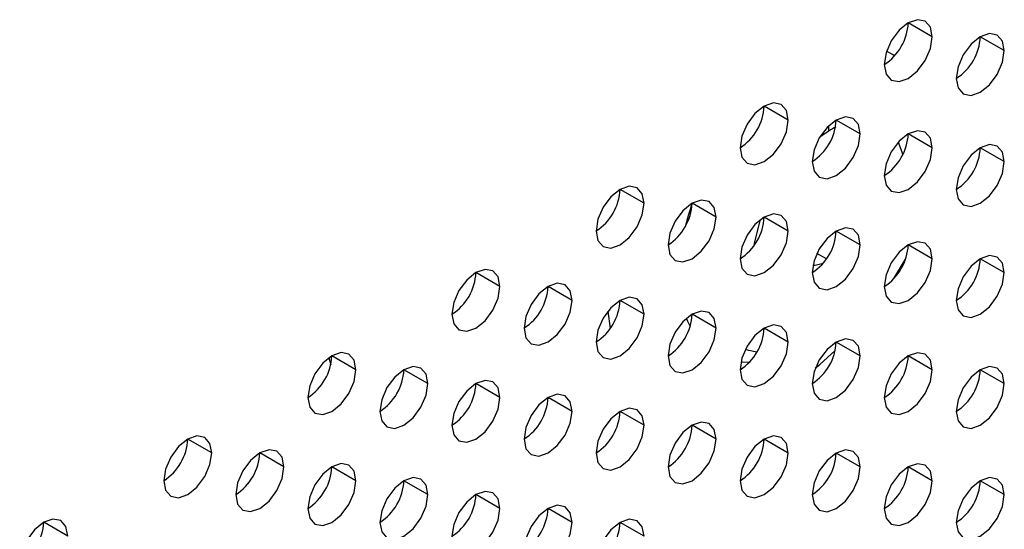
# Model space of a CAD drawing. Header units: millimetres. Extents: x 0 to 1118, y 0 to 864.
# Tile 157 of 256: x 974.66 to 979.49, y 629.37 to 631.87. Entities that reach past the tile are written whole.
import ezdxf

# ---------------------------------------------------------------- set-up
doc = ezdxf.new("R2010")
doc.units = ezdxf.units.MM

msp = doc.modelspace()

# ---------------------------------------------------------------- linework, layer by layer
at = {"color": 7, "linetype": 'Continuous', "lineweight": 25}
for p, q in [((979.1387, 631.7875), (979.0208, 631.8555)), ((979.4923, 631.7194), (979.3744, 631.7875)), ((978.4316, 631.3793), (978.3137, 631.4473)), ((978.7851, 631.3112), (978.6673, 631.3793)), ((979.1387, 631.2431), (979.0208, 631.3112)), ((979.4923, 631.1751), (979.3744, 631.2431)), ((977.7245, 630.9711), (977.6066, 631.0391)), ((978.078, 630.903), (977.9602, 630.9711)), ((978.4316, 630.8349), (978.3137, 630.903)), ((978.7851, 630.7669), (978.6673, 630.8349)), ((979.1387, 630.6988), (979.0208, 630.7668)), ((979.4923, 630.6307), (979.3744, 630.6987)), ((977.0174, 630.5629), (976.8995, 630.6309)), ((977.3709, 630.4948), (977.2531, 630.5629)), ((977.7245, 630.4267), (977.6066, 630.4948)), ((978.078, 630.3587), (977.9602, 630.4267)), ((978.4316, 630.2906), (978.3137, 630.3586)), ((978.7851, 630.2225), (978.6673, 630.2905)), ((976.3103, 630.1547), (976.1924, 630.2227)), ((979.1387, 630.1544), (979.0208, 630.2225)), ((976.6638, 630.0866), (976.546, 630.1546)), ((979.4923, 630.0863), (979.3744, 630.1544)), ((977.0174, 630.0185), (976.8995, 630.0866)), ((977.3709, 629.9505), (977.2531, 630.0185)), ((977.7245, 629.8824), (977.6066, 629.9504)), ((978.078, 629.8143), (977.9602, 629.8823)), ((975.6032, 629.7465), (975.4853, 629.8145)), ((978.4316, 629.7462), (978.3137, 629.8143)), ((975.9567, 629.6784), (975.8389, 629.7464)), ((978.7851, 629.6781), (978.6673, 629.7462)), ((976.3103, 629.6103), (976.1924, 629.6784)), ((979.1387, 629.6101), (979.0208, 629.6781)), ((976.6638, 629.5423), (976.546, 629.6103)), ((979.4923, 629.542), (979.3744, 629.61)), ((977.0174, 629.4742), (976.8995, 629.5422)), ((977.3709, 629.4061), (977.2531, 629.4741)), ((974.8961, 629.3383), (974.7782, 629.4063)), ((977.7245, 629.338), (977.6066, 629.4061))]:
    msp.add_line(p, q, dxfattribs=at)
at = {"color": 8, "linetype": 'Continuous', "lineweight": 25}
for p, q in [((978.6319, 631.3268), (978.631, 631.3517)), ((978.5884, 631.2987), (978.6319, 631.3268)), ((978.972, 631.2707), (978.9944, 631.2099)), ((978.6197, 630.6981), (978.5726, 630.7253)), ((978.9505, 630.6017), (979.0075, 630.6961)), ((977.547, 630.4417), (977.5587, 630.3576)), ((976.1771, 630.2127), (976.1869, 630.1782))]:
    msp.add_line(p, q, dxfattribs=at)
at = {"color": 7, "linetype": 'Continuous', "lineweight": 25, "flags": 128}
for points in [[(979.1387, 631.7875), (979.1297, 631.8344), (979.1042, 631.8638), (979.0659, 631.8712), (979.0208, 631.8556), (978.9757, 631.8192), (978.9375, 631.7676), (978.912, 631.7087), (978.903, 631.6514)], [(978.903, 631.6514), (978.912, 631.6045), (978.9375, 631.5751), (978.9757, 631.5677), (979.0208, 631.5834), (979.0659, 631.6198), (979.1042, 631.6714), (979.1297, 631.7302), (979.1387, 631.7875)], [(979.4923, 631.7194), (979.4833, 631.7663), (979.4577, 631.7957), (979.4195, 631.8032), (979.3744, 631.7875), (979.3293, 631.7511), (979.2911, 631.6995), (979.2655, 631.6406), (979.2566, 631.5834)], [(979.2566, 631.5834), (979.2655, 631.5365), (979.2911, 631.5071), (979.3293, 631.4996), (979.3744, 631.5153), (979.4195, 631.5517), (979.4577, 631.6033), (979.4833, 631.6622), (979.4923, 631.7194)], [(978.4316, 631.3793), (978.4226, 631.4262), (978.3971, 631.4556), (978.3588, 631.463), (978.3137, 631.4474), (978.2686, 631.411), (978.2304, 631.3594), (978.2049, 631.3005), (978.1959, 631.2432)], [(978.7851, 631.3112), (978.7762, 631.3581), (978.7506, 631.3875), (978.7124, 631.395), (978.6673, 631.3793), (978.6222, 631.3429), (978.584, 631.2913), (978.5584, 631.2324), (978.5494, 631.1752)], [(978.1959, 631.2432), (978.2049, 631.1963), (978.2304, 631.1669), (978.2686, 631.1595), (978.3137, 631.1752), (978.3588, 631.2116), (978.3971, 631.2631), (978.4226, 631.322), (978.4316, 631.3793)], [(978.5494, 631.1752), (978.5584, 631.1283), (978.584, 631.0989), (978.6222, 631.0914), (978.6673, 631.1071), (978.7124, 631.1435), (978.7506, 631.1951), (978.7762, 631.254), (978.7851, 631.3112)], [(979.1387, 631.2431), (979.1297, 631.29), (979.1042, 631.3195), (979.0659, 631.3269), (979.0208, 631.3112), (978.9757, 631.2748), (978.9375, 631.2232), (978.912, 631.1643), (978.903, 631.1071)], [(978.903, 631.1071), (978.912, 631.0602), (978.9375, 631.0308), (978.9757, 631.0233), (979.0208, 631.039), (979.0659, 631.0754), (979.1042, 631.127), (979.1297, 631.1859), (979.1387, 631.2431)], [(979.4923, 631.1751), (979.4833, 631.222), (979.4577, 631.2514), (979.4195, 631.2588), (979.3744, 631.2431), (979.3293, 631.2067), (979.2911, 631.1552), (979.2655, 631.0963), (979.2566, 631.039)], [(979.2566, 631.039), (979.2655, 630.9921), (979.2911, 630.9627), (979.3293, 630.9553), (979.3744, 630.9709), (979.4195, 631.0073), (979.4577, 631.0589), (979.4833, 631.1178), (979.4923, 631.1751)], [(977.7245, 630.9711), (977.7155, 631.018), (977.69, 631.0474), (977.6517, 631.0548), (977.6066, 631.0392), (977.5615, 631.0028), (977.5233, 630.9512), (977.4978, 630.8923), (977.4888, 630.835)], [(977.4888, 630.835), (977.4978, 630.7881), (977.5233, 630.7587), (977.5615, 630.7513), (977.6066, 630.767), (977.6517, 630.8034), (977.69, 630.8549), (977.7155, 630.9138), (977.7245, 630.9711)], [(978.078, 630.903), (978.0691, 630.9499), (978.0435, 630.9793), (978.0053, 630.9868), (977.9602, 630.9711), (977.9151, 630.9347), (977.8769, 630.8831), (977.8513, 630.8242), (977.8423, 630.767)], [(977.8423, 630.767), (977.8513, 630.7201), (977.8769, 630.6907), (977.9151, 630.6832), (977.9602, 630.6989), (978.0053, 630.7353), (978.0435, 630.7869), (978.0691, 630.8458), (978.078, 630.903)], [(978.4316, 630.8349), (978.4226, 630.8818), (978.3971, 630.9112), (978.3588, 630.9187), (978.3137, 630.903), (978.2686, 630.8666), (978.2304, 630.815), (978.2049, 630.7561), (978.1959, 630.6989)], [(978.1959, 630.6989), (978.2049, 630.652), (978.2304, 630.6226), (978.2686, 630.6151), (978.3137, 630.6308), (978.3588, 630.6672), (978.3971, 630.7188), (978.4226, 630.7777), (978.4316, 630.8349)], [(978.7851, 630.7669), (978.7762, 630.8138), (978.7506, 630.8432), (978.7124, 630.8506), (978.6673, 630.8349), (978.6222, 630.7985), (978.584, 630.747), (978.5584, 630.6881), (978.5494, 630.6308)], [(978.5494, 630.6308), (978.5584, 630.5839), (978.584, 630.5545), (978.6222, 630.5471), (978.6673, 630.5627), (978.7124, 630.5991), (978.7506, 630.6507), (978.7762, 630.7096), (978.7851, 630.7669)], [(979.1387, 630.6988), (979.1297, 630.7457), (979.1042, 630.7751), (979.0659, 630.7825), (979.0208, 630.7668), (978.9757, 630.7304), (978.9375, 630.6789), (978.912, 630.62), (978.903, 630.5627)], [(979.4923, 630.6307), (979.4833, 630.6776), (979.4577, 630.707), (979.4195, 630.7144), (979.3744, 630.6988), (979.3293, 630.6624), (979.2911, 630.6108), (979.2655, 630.5519), (979.2566, 630.4946)], [(978.5532, 630.667), (978.5643, 630.6675), (978.6037, 630.6774)], [(978.903, 630.5627), (978.912, 630.5158), (978.9375, 630.4864), (978.9757, 630.479), (979.0208, 630.4947), (979.0659, 630.5311), (979.1042, 630.5826), (979.1297, 630.6415), (979.1387, 630.6988)], [(977.0174, 630.5629), (977.0084, 630.6098), (976.9829, 630.6392), (976.9446, 630.6466), (976.8995, 630.631), (976.8544, 630.5946), (976.8162, 630.543), (976.7906, 630.4841), (976.7817, 630.4268)], [(979.2566, 630.4946), (979.2655, 630.4477), (979.2911, 630.4183), (979.3293, 630.4109), (979.3744, 630.4266), (979.4195, 630.463), (979.4577, 630.5146), (979.4833, 630.5735), (979.4923, 630.6307)], [(976.7817, 630.4268), (976.7906, 630.3799), (976.8162, 630.3505), (976.8544, 630.3431), (976.8995, 630.3588), (976.9446, 630.3952), (976.9829, 630.4467), (977.0084, 630.5056), (977.0174, 630.5629)], [(977.3709, 630.4948), (977.362, 630.5417), (977.3364, 630.5711), (977.2982, 630.5785), (977.2531, 630.5629), (977.208, 630.5265), (977.1697, 630.4749), (977.1442, 630.416), (977.1352, 630.3587)], [(977.1352, 630.3587), (977.1442, 630.3118), (977.1697, 630.2824), (977.208, 630.275), (977.2531, 630.2907), (977.2982, 630.3271), (977.3364, 630.3787), (977.362, 630.4376), (977.3709, 630.4948)], [(977.7245, 630.4267), (977.7155, 630.4736), (977.69, 630.503), (977.6517, 630.5105), (977.6066, 630.4948), (977.5615, 630.4584), (977.5233, 630.4068), (977.4978, 630.3479), (977.4888, 630.2907)], [(977.4888, 630.2907), (977.4978, 630.2438), (977.5233, 630.2144), (977.5615, 630.2069), (977.6066, 630.2226), (977.6517, 630.259), (977.69, 630.3106), (977.7155, 630.3695), (977.7245, 630.4267)], [(978.078, 630.3587), (978.0691, 630.4056), (978.0435, 630.435), (978.0053, 630.4424), (977.9602, 630.4267), (977.9151, 630.3903), (977.8769, 630.3387), (977.8513, 630.2799), (977.8423, 630.2226)], [(978.4316, 630.2906), (978.4226, 630.3375), (978.3971, 630.3669), (978.3588, 630.3743), (978.3137, 630.3586), (978.2686, 630.3222), (978.2304, 630.2707), (978.2049, 630.2118), (978.1959, 630.1545)], [(977.8423, 630.2226), (977.8513, 630.1757), (977.8769, 630.1463), (977.9151, 630.1389), (977.9602, 630.1545), (978.0053, 630.1909), (978.0435, 630.2425), (978.0691, 630.3014), (978.078, 630.3587)], [(978.1959, 630.1545), (978.2049, 630.1076), (978.2304, 630.0782), (978.2686, 630.0708), (978.3137, 630.0865), (978.3588, 630.1229), (978.3971, 630.1744), (978.4226, 630.2333), (978.4316, 630.2906)], [(978.7851, 630.2225), (978.7762, 630.2694), (978.7506, 630.2988), (978.7124, 630.3062), (978.6673, 630.2906), (978.6222, 630.2542), (978.584, 630.2026), (978.5584, 630.1437), (978.5494, 630.0864)], [(976.3103, 630.1547), (976.3013, 630.2016), (976.2758, 630.231), (976.2375, 630.2384), (976.1924, 630.2227), (976.1473, 630.1864), (976.1091, 630.1348), (976.0835, 630.0759), (976.0746, 630.0186)], [(979.1387, 630.1544), (979.1297, 630.2013), (979.1042, 630.2307), (979.0659, 630.2382), (979.0208, 630.2225), (978.9757, 630.1861), (978.9375, 630.1345), (978.912, 630.0756), (978.903, 630.0184)], [(978.5494, 630.0864), (978.5584, 630.0395), (978.584, 630.0101), (978.6222, 630.0027), (978.6673, 630.0184), (978.7124, 630.0548), (978.7506, 630.1063), (978.7762, 630.1652), (978.7851, 630.2225)], [(976.0746, 630.0186), (976.0835, 629.9717), (976.1091, 629.9423), (976.1473, 629.9349), (976.1924, 629.9506), (976.2375, 629.987), (976.2758, 630.0385), (976.3013, 630.0974), (976.3103, 630.1547)], [(976.6638, 630.0866), (976.6549, 630.1335), (976.6293, 630.1629), (976.5911, 630.1703), (976.546, 630.1547), (976.5009, 630.1183), (976.4626, 630.0667), (976.4371, 630.0078), (976.4281, 629.9505)], [(978.903, 630.0184), (978.912, 629.9715), (978.9375, 629.9421), (978.9757, 629.9346), (979.0208, 629.9503), (979.0659, 629.9867), (979.1042, 630.0383), (979.1297, 630.0972), (979.1387, 630.1544)], [(979.4923, 630.0863), (979.4833, 630.1332), (979.4577, 630.1627), (979.4195, 630.1701), (979.3744, 630.1544), (979.3293, 630.118), (979.2911, 630.0664), (979.2655, 630.0075), (979.2566, 629.9503)], [(976.4281, 629.9505), (976.4371, 629.9036), (976.4626, 629.8742), (976.5009, 629.8668), (976.546, 629.8825), (976.5911, 629.9189), (976.6293, 629.9705), (976.6549, 630.0294), (976.6638, 630.0866)], [(977.0174, 630.0185), (977.0084, 630.0654), (976.9829, 630.0948), (976.9446, 630.1023), (976.8995, 630.0866), (976.8544, 630.0502), (976.8162, 629.9986), (976.7906, 629.9397), (976.7817, 629.8825)], [(979.2566, 629.9503), (979.2655, 629.9034), (979.2911, 629.874), (979.3293, 629.8665), (979.3744, 629.8822), (979.4195, 629.9186), (979.4577, 629.9702), (979.4833, 630.0291), (979.4923, 630.0863)], [(977.3709, 629.9505), (977.362, 629.9974), (977.3364, 630.0268), (977.2982, 630.0342), (977.2531, 630.0185), (977.208, 629.9821), (977.1697, 629.9305), (977.1442, 629.8716), (977.1352, 629.8144)], [(976.7817, 629.8825), (976.7906, 629.8356), (976.8162, 629.8062), (976.8544, 629.7987), (976.8995, 629.8144), (976.9446, 629.8508), (976.9829, 629.9024), (977.0084, 629.9613), (977.0174, 630.0185)], [(977.1352, 629.8144), (977.1442, 629.7675), (977.1697, 629.7381), (977.208, 629.7307), (977.2531, 629.7463), (977.2982, 629.7827), (977.3364, 629.8343), (977.362, 629.8932), (977.3709, 629.9505)], [(977.7245, 629.8824), (977.7155, 629.9293), (977.69, 629.9587), (977.6517, 629.9661), (977.6066, 629.9504), (977.5615, 629.914), (977.5233, 629.8625), (977.4978, 629.8036), (977.4888, 629.7463)], [(978.078, 629.8143), (978.0691, 629.8612), (978.0435, 629.8906), (978.0053, 629.898), (977.9602, 629.8824), (977.9151, 629.846), (977.8769, 629.7944), (977.8513, 629.7355), (977.8423, 629.6782)], [(977.4888, 629.7463), (977.4978, 629.6994), (977.5233, 629.67), (977.5615, 629.6626), (977.6066, 629.6783), (977.6517, 629.7146), (977.69, 629.7662), (977.7155, 629.8251), (977.7245, 629.8824)], [(975.6032, 629.7465), (975.5942, 629.7934), (975.5686, 629.8228), (975.5304, 629.8302), (975.4853, 629.8145), (975.4402, 629.7781), (975.402, 629.7266), (975.3764, 629.6677), (975.3675, 629.6104)], [(977.8423, 629.6782), (977.8513, 629.6313), (977.8769, 629.6019), (977.9151, 629.5945), (977.9602, 629.6102), (978.0053, 629.6466), (978.0435, 629.6981), (978.0691, 629.757), (978.078, 629.8143)], [(978.4316, 629.7462), (978.4226, 629.7931), (978.3971, 629.8225), (978.3588, 629.83), (978.3137, 629.8143), (978.2686, 629.7779), (978.2304, 629.7263), (978.2049, 629.6674), (978.1959, 629.6102)], [(975.3675, 629.6104), (975.3764, 629.5635), (975.402, 629.5341), (975.4402, 629.5267), (975.4853, 629.5424), (975.5304, 629.5788), (975.5686, 629.6303), (975.5942, 629.6892), (975.6032, 629.7465)], [(975.9567, 629.6784), (975.9477, 629.7253), (975.9222, 629.7547), (975.884, 629.7621), (975.8389, 629.7465), (975.7938, 629.7101), (975.7555, 629.6585), (975.73, 629.5996), (975.721, 629.5423)], [(978.1959, 629.6102), (978.2049, 629.5633), (978.2304, 629.5339), (978.2686, 629.5264), (978.3137, 629.5421), (978.3588, 629.5785), (978.3971, 629.6301), (978.4226, 629.689), (978.4316, 629.7462)], [(978.7851, 629.6781), (978.7762, 629.725), (978.7506, 629.7544), (978.7124, 629.7619), (978.6673, 629.7462), (978.6222, 629.7098), (978.584, 629.6582), (978.5584, 629.5993), (978.5494, 629.5421)], [(976.3103, 629.6103), (976.3013, 629.6572), (976.2758, 629.6866), (976.2375, 629.6941), (976.1924, 629.6784), (976.1473, 629.642), (976.1091, 629.5904), (976.0835, 629.5315), (976.0746, 629.4743)], [(979.1387, 629.6101), (979.1297, 629.657), (979.1042, 629.6864), (979.0659, 629.6938), (979.0208, 629.6781), (978.9757, 629.6417), (978.9375, 629.5902), (978.912, 629.5313), (978.903, 629.474)], [(975.721, 629.5423), (975.73, 629.4954), (975.7555, 629.466), (975.7938, 629.4586), (975.8389, 629.4743), (975.884, 629.5107), (975.9222, 629.5623), (975.9477, 629.6212), (975.9567, 629.6784)], [(978.5494, 629.5421), (978.5584, 629.4952), (978.584, 629.4658), (978.6222, 629.4583), (978.6673, 629.474), (978.7124, 629.5104), (978.7506, 629.562), (978.7762, 629.6209), (978.7851, 629.6781)], [(976.0746, 629.4743), (976.0835, 629.4274), (976.1091, 629.398), (976.1473, 629.3905), (976.1924, 629.4062), (976.2375, 629.4426), (976.2758, 629.4942), (976.3013, 629.5531), (976.3103, 629.6103)], [(976.6638, 629.5423), (976.6549, 629.5892), (976.6293, 629.6186), (976.5911, 629.626), (976.546, 629.6103), (976.5009, 629.5739), (976.4626, 629.5223), (976.4371, 629.4634), (976.4281, 629.4062)], [(978.903, 629.474), (978.912, 629.4271), (978.9375, 629.3977), (978.9757, 629.3903), (979.0208, 629.4059), (979.0659, 629.4423), (979.1042, 629.4939), (979.1297, 629.5528), (979.1387, 629.6101)], [(979.4923, 629.542), (979.4833, 629.5889), (979.4577, 629.6183), (979.4195, 629.6257), (979.3744, 629.61), (979.3293, 629.5736), (979.2911, 629.5221), (979.2655, 629.4632), (979.2566, 629.4059)], [(977.0174, 629.4742), (977.0084, 629.5211), (976.9829, 629.5505), (976.9446, 629.5579), (976.8995, 629.5422), (976.8544, 629.5058), (976.8162, 629.4543), (976.7906, 629.3954), (976.7817, 629.3381)], [(976.4281, 629.4062), (976.4371, 629.3593), (976.4626, 629.3299), (976.5009, 629.3225), (976.546, 629.3381), (976.5911, 629.3745), (976.6293, 629.4261), (976.6549, 629.485), (976.6638, 629.5423)], [(979.2566, 629.4059), (979.2655, 629.359), (979.2911, 629.3296), (979.3293, 629.3222), (979.3744, 629.3379), (979.4195, 629.3743), (979.4577, 629.4258), (979.4833, 629.4847), (979.4923, 629.542)], [(976.7817, 629.3381), (976.7906, 629.2912), (976.8162, 629.2618), (976.8544, 629.2544), (976.8995, 629.2701), (976.9446, 629.3064), (976.9829, 629.358), (977.0084, 629.4169), (977.0174, 629.4742)], [(977.3709, 629.4061), (977.362, 629.453), (977.3364, 629.4824), (977.2982, 629.4898), (977.2531, 629.4742), (977.208, 629.4378), (977.1697, 629.3862), (977.1442, 629.3273), (977.1352, 629.27)], [(974.8961, 629.3383), (974.8871, 629.3852), (974.8615, 629.4146), (974.8233, 629.422), (974.7782, 629.4063), (974.7331, 629.3699), (974.6949, 629.3184), (974.6693, 629.2595), (974.6604, 629.2022)], [(977.1352, 629.27), (977.1442, 629.2231), (977.1697, 629.1937), (977.208, 629.1863), (977.2531, 629.202), (977.2982, 629.2384), (977.3364, 629.2899), (977.362, 629.3488), (977.3709, 629.4061)], [(977.7245, 629.338), (977.7155, 629.3849), (977.69, 629.4143), (977.6517, 629.4218), (977.6066, 629.4061), (977.5615, 629.3697), (977.5233, 629.3181), (977.4978, 629.2592), (977.4888, 629.202)]]:
    msp.add_lwpolyline(points, dxfattribs=at)
at = {"color": 8, "linetype": 'Continuous', "lineweight": 25, "flags": 128}
for points in [[(978.9531, 631.6933), (978.9435, 631.7001), (978.9147, 631.7172)], [(977.9597, 630.9708), (977.9422, 630.9163), (977.9256, 630.8548)], [(978.2648, 630.7644), (978.2667, 630.776), (978.2963, 630.8915)], [(977.9322, 630.4067), (977.9376, 630.3933), (977.9502, 630.3661)], [(978.2779, 630.2403), (978.2382, 630.2487), (978.2216, 630.2541)], [(978.5647, 630.1622), (978.5862, 630.18), (978.6623, 630.2483)], [(978.2002, 630.1935), (978.2353, 630.1923), (978.2425, 630.1925)]]:
    msp.add_lwpolyline(points, dxfattribs=at)
at = {"color": 7, "linetype": 'Continuous', "lineweight": 25}
for centre, radius, start, end in [((978.765, 631.8672), 0.2561, 302.6055, 357.3945), ((979.1185, 631.7991), 0.2561, 302.6055, 357.3945), ((978.0579, 631.459), 0.2561, 302.6055, 357.3945), ((978.4114, 631.3909), 0.2561, 302.6055, 357.3945), ((978.865, 630.924), 0.4654, 115.4308, 120.0497), ((978.765, 631.3228), 0.2561, 302.6055, 357.3945), ((979.1185, 631.2547), 0.2561, 302.6055, 357.3945), ((977.3508, 631.0508), 0.2561, 302.6055, 357.3945), ((977.7043, 630.9827), 0.2561, 302.6055, 357.3945), ((978.0579, 630.9146), 0.2561, 302.6055, 357.3945), ((978.4114, 630.8465), 0.2561, 302.6055, 357.3945), ((978.765, 630.7785), 0.2561, 302.6055, 357.3945), ((979.1185, 630.7104), 0.2561, 302.6055, 357.3945), ((976.6437, 630.6426), 0.2561, 302.6055, 357.3945), ((976.9972, 630.5745), 0.2561, 302.6055, 357.3945), ((977.3508, 630.5064), 0.2561, 302.6055, 357.3945), ((977.7043, 630.4383), 0.2561, 302.6055, 357.3945), ((978.0579, 630.3703), 0.2561, 302.6055, 357.3945), ((978.4114, 630.3022), 0.2561, 302.6055, 357.3945), ((975.9366, 630.2344), 0.2561, 302.6055, 357.3945), ((978.765, 630.2341), 0.2561, 302.6055, 357.3945), ((976.2901, 630.1663), 0.2561, 302.6055, 357.3945), ((979.1185, 630.166), 0.2561, 302.6055, 357.3945), ((976.6437, 630.0982), 0.2561, 302.6055, 357.3945), ((976.9972, 630.0301), 0.2561, 302.6055, 357.3945), ((977.3508, 629.9621), 0.2561, 302.6055, 357.3945), ((977.7043, 629.894), 0.2561, 302.6055, 357.3945), ((975.2294, 629.8262), 0.2561, 302.6055, 357.3945), ((978.0579, 629.8259), 0.2561, 302.6055, 357.3945), ((975.583, 629.7581), 0.2561, 302.6055, 357.3945), ((978.4114, 629.7578), 0.2561, 302.6055, 357.3945), ((975.9366, 629.69), 0.2561, 302.6055, 357.3945), ((978.765, 629.6897), 0.2561, 302.6055, 357.3945), ((976.2901, 629.6219), 0.2561, 302.6055, 357.3945), ((979.1185, 629.6217), 0.2561, 302.6055, 357.3945), ((976.6437, 629.5539), 0.2561, 302.6055, 357.3945), ((976.9972, 629.4858), 0.2561, 302.6055, 357.3945), ((974.5223, 629.418), 0.2561, 302.6055, 357.3945), ((977.3508, 629.4177), 0.2561, 302.6055, 357.3945)]:
    msp.add_arc(centre, radius, start, end, dxfattribs=at)

doc.saveas('drawing.dxf')
